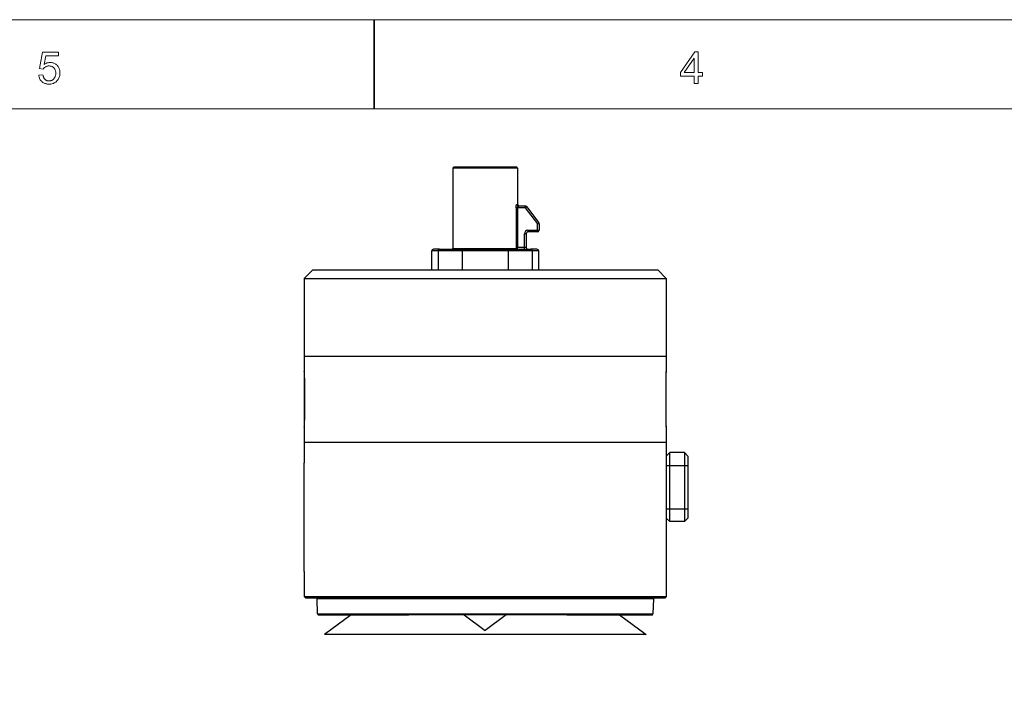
# Model space of a CAD drawing. Header units: millimetres. Extents: x 5359 to 5801, y -1494 to -1181.
# Tile 4 of 24: x 5467 to 5581, y -1264 to -1187. Entities that reach past the tile are written whole.
import ezdxf

# ---------------------------------------------------------------- set-up
doc = ezdxf.new("R2010")
doc.units = ezdxf.units.MM
doc.layers.add('from', color=7, linetype='Continuous', lineweight=13)

# ---------------------------------------------------------------- blocks, each defined once
blk = doc.blocks.new('A$C2C621B64')
at = {"layer": 'from', "color": 7, "lineweight": 35, "ltscale": 0.24999}
blk.add_line((97.015, 204), (97.015, 197), dxfattribs=at)
at = {"layer": 'from', "color": 7}
for points in [[(0, 0), (291, 0), (291, 204), (0, 204)], [(7, 7), (284, 7), (284, 197), (7, 197)]]:
    blk.add_lwpolyline(points, close=True, dxfattribs=at)
at = {"layer": 'from', "color": 7, "lineweight": 13}
for points in [[(71.108, 200.486), (71.153, 200.515), (71.2, 200.542), (71.246, 200.566), (71.293, 200.586), (71.34, 200.603), (71.388, 200.617), (71.436, 200.628), (71.484, 200.636), (71.533, 200.641), (71.582, 200.643), (71.643, 200.64), (71.703, 200.634), (71.762, 200.623), (71.818, 200.607), (71.874, 200.587), (71.927, 200.563), (71.979, 200.534), (72.03, 200.501), (72.078, 200.464), (72.126, 200.422), (72.17, 200.376), (72.209, 200.327), (72.244, 200.276), (72.274, 200.221), (72.3, 200.164), (72.32, 200.104), (72.337, 200.04), (72.348, 199.974), (72.355, 199.905), (72.358, 199.833), (72.355, 199.759), (72.348, 199.688), (72.336, 199.62), (72.32, 199.553), (72.299, 199.489), (72.273, 199.427), (72.242, 199.367), (72.207, 199.309), (72.167, 199.254), (72.122, 199.201), (72.074, 199.151), (72.022, 199.107), (71.968, 199.068), (71.91, 199.034), (71.85, 199.006), (71.787, 198.982), (71.721, 198.964), (71.652, 198.951), (71.58, 198.943), (71.505, 198.941), (71.443, 198.942), (71.383, 198.948), (71.325, 198.957), (71.269, 198.969), (71.214, 198.985), (71.16, 199.004), (71.109, 199.027), (71.059, 199.054), (71.011, 199.084), (70.964, 199.117), (70.921, 199.154), (70.881, 199.195), (70.845, 199.238), (70.813, 199.285), (70.784, 199.336), (70.76, 199.39), (70.74, 199.447), (70.723, 199.508), (70.71, 199.572), (70.702, 199.64), (71.022, 199.664), (71.031, 199.617), (71.042, 199.574), (71.054, 199.532), (71.068, 199.493), (71.084, 199.457), (71.101, 199.423), (71.121, 199.391), (71.142, 199.361), (71.165, 199.334), (71.189, 199.31), (71.216, 199.288), (71.243, 199.268), (71.272, 199.25), (71.301, 199.235), (71.332, 199.222), (71.364, 199.212), (71.398, 199.204), (71.432, 199.198), (71.468, 199.194), (71.505, 199.193), (71.551, 199.195), (71.595, 199.2), (71.637, 199.209), (71.678, 199.221), (71.716, 199.237), (71.753, 199.257), (71.789, 199.28), (71.822, 199.306), (71.854, 199.336), (71.883, 199.37), (71.911, 199.406), (71.936, 199.443), (71.957, 199.483), (71.976, 199.524), (71.992, 199.566), (72.005, 199.61), (72.015, 199.656), (72.023, 199.704), (72.027, 199.753), (72.028, 199.804), (72.027, 199.855), (72.022, 199.904), (72.015, 199.951), (72.005, 199.996), (71.991, 200.038), (71.975, 200.079), (71.956, 200.117), (71.933, 200.153), (71.908, 200.186), (71.88, 200.218), (71.85, 200.247), (71.817, 200.273), (71.783, 200.295), (71.748, 200.315), (71.71, 200.332), (71.671, 200.345), (71.631, 200.356), (71.588, 200.364), (71.544, 200.368), (71.498, 200.37), (71.44, 200.367), (71.386, 200.36), (71.333, 200.348), (71.284, 200.331), (71.237, 200.31), (71.193, 200.283), (71.152, 200.252), (71.113, 200.216), (71.078, 200.175), (71.044, 200.129), (70.755, 200.163), (70.998, 201.449), (72.238, 201.449), (72.238, 201.152), (71.242, 201.152)], [(122.794, 199.58), (122.456, 199.58), (122.456, 198.983), (122.149, 198.983), (122.149, 199.58), (121.067, 199.58), (121.067, 199.863), (122.204, 201.483), (122.456, 201.483), (122.456, 199.863), (122.794, 199.863)], [(122.149, 199.863), (122.149, 200.992), (122.143, 200.992), (121.367, 199.863)]]:
    blk.add_lwpolyline(points, close=True, dxfattribs=at)

msp = doc.modelspace()

# ---------------------------------------------------------------- linework, layer by layer
at = {"color": 7, "linetype": 'Continuous'}
for p, q in [((5517.287, -1204.393), (5517.287, -1213.693)), ((5524.787, -1204.393), (5517.287, -1204.393)), ((5520.976, -1204.293), (5517.387, -1204.293)), ((5520.976, -1204.293), (5521.037, -1204.293)), ((5524.687, -1204.293), (5521.037, -1204.293)), ((5524.787, -1204.393), (5524.787, -1208.593)), ((5524.61, -1208.993), (5524.61, -1213.688)), ((5525.687, -1208.993), (5524.61, -1208.993)), ((5524.709, -1208.593), (5524.787, -1208.593)), ((5524.8, -1213.593), (5524.8, -1208.993)), ((5525.687, -1208.793), (5524.905, -1208.793)), ((5525.687, -1208.993), (5525.687, -1208.793)), ((5525.847, -1208.873), (5525.687, -1208.993)), ((5525.687, -1208.993), (5527.087, -1210.859)), ((5525.847, -1208.873), (5527.247, -1210.739)), ((5527.087, -1210.859), (5527.247, -1210.739)), ((5527.087, -1211.793), (5527.087, -1210.859)), ((5527.287, -1210.859), (5527.087, -1210.859)), ((5527.287, -1210.859), (5527.287, -1211.593)), ((5525.587, -1213.793), (5525.587, -1211.993)), ((5525.787, -1211.993), (5525.587, -1211.993)), ((5525.787, -1211.993), (5525.787, -1213.593)), ((5525.987, -1211.593), (5525.987, -1211.793)), ((5525.987, -1211.593), (5527.287, -1211.593)), ((5527.087, -1211.793), (5525.987, -1211.793)), ((5515.743, -1213.793), (5515.037, -1213.793)), ((5515.743, -1213.793), (5526.331, -1213.793)), ((5517.287, -1213.693), (5524.6, -1213.693)), ((5524.8, -1213.593), (5524.61, -1213.688)), ((5524.705, -1213.783), (5524.8, -1213.593)), ((5524.705, -1213.783), (5524.709, -1213.776)), ((5524.749, -1213.696), (5524.758, -1213.677)), ((5525.787, -1213.593), (5524.8, -1213.593)), ((5527.037, -1213.793), (5526.331, -1213.793)), ((5514.837, -1216.193), (5514.837, -1213.993)), ((5527.237, -1213.993), (5514.837, -1213.993)), ((5515.567, -1213.993), (5515.567, -1216.193)), ((5518.39, -1216.193), (5518.39, -1213.993)), ((5523.684, -1213.993), (5523.684, -1216.193)), ((5526.508, -1216.193), (5526.508, -1213.993)), ((5527.237, -1216.193), (5527.237, -1213.993)), ((5500.035, -1217.193), (5500.035, -1238.548)), ((5500.035, -1217.193), (5542.038, -1217.193)), ((5500.036, -1217.193), (5501.036, -1216.193)), ((5501.036, -1216.193), (5541.038, -1216.193)), ((5541.038, -1216.193), (5542.038, -1217.193)), ((5542.038, -1217.193), (5542.038, -1227.967)), ((5500.035, -1226.193), (5542.038, -1226.193)), ((5500.051, -1227.967), (5500.035, -1227.966)), ((5500.057, -1227.989), (5500.043, -1227.975)), ((5500.052, -1227.967), (5500.051, -1227.967)), ((5542.027, -1227.978), (5542.009, -1227.998)), ((5542.04, -1227.966), (5542.016, -1227.967)), ((5542.016, -1227.967), (5542.016, -1227.967)), ((5542.037, -1234.401), (5542.037, -1227.97)), ((5500.099, -1229.165), (5500.037, -1229.165)), ((5500.099, -1233.218), (5500.099, -1229.167)), ((5541.964, -1229.165), (5542.037, -1229.165)), ((5541.964, -1229.168), (5541.964, -1233.217)), ((5500.099, -1233.22), (5500.037, -1233.22)), ((5541.964, -1233.22), (5542.037, -1233.22)), ((5500.043, -1234.41), (5500.057, -1234.396)), ((5542.007, -1234.388), (5542.026, -1234.408)), ((5500.035, -1234.419), (5500.051, -1234.418)), ((5500.051, -1234.418), (5500.052, -1234.418)), ((5542.016, -1234.418), (5542.04, -1234.419)), ((5542.016, -1234.418), (5542.016, -1234.418)), ((5542.038, -1234.418), (5542.038, -1254.042)), ((5542.039, -1236.193), (5500.035, -1236.193)), ((5542.038, -1237.773), (5542.438, -1237.373)), ((5544.138, -1237.373), (5542.438, -1237.373)), ((5542.438, -1245.373), (5542.438, -1237.373)), ((5544.538, -1237.773), (5544.138, -1237.373)), ((5544.138, -1237.373), (5544.138, -1245.373)), ((5544.538, -1237.773), (5544.538, -1244.973)), ((5500.035, -1238.548), (5500.035, -1238.543)), ((5542.038, -1238.873), (5544.538, -1238.873)), ((5500.042, -1249.493), (5500.042, -1240.193)), ((5542.038, -1243.873), (5544.538, -1243.873)), ((5542.038, -1244.973), (5542.438, -1245.373)), ((5544.138, -1245.373), (5542.438, -1245.373)), ((5544.538, -1244.973), (5544.138, -1245.373)), ((5500.035, -1251.142), (5500.035, -1251.137)), ((5500.035, -1251.137), (5500.035, -1254.042)), ((5500.186, -1254.193), (5500.035, -1254.042)), ((5500.035, -1254.042), (5500.035, -1254.042)), ((5500.035, -1254.042), (5542.038, -1254.043)), ((5500.186, -1254.193), (5541.888, -1254.193)), ((5540.533, -1254.339), (5501.541, -1254.339)), ((5501.586, -1256.046), (5501.541, -1254.339)), ((5540.533, -1254.339), (5540.489, -1256.046)), ((5542.038, -1254.042), (5541.888, -1254.193)), ((5542.038, -1254.043), (5542.039, -1254.043)), ((5542.038, -1254.043), (5542.038, -1254.043)), ((5501.586, -1256.046), (5540.489, -1256.046)), ((5501.714, -1256.191), (5501.736, -1256.193)), ((5501.736, -1256.193), (5501.736, -1256.193)), ((5501.736, -1256.193), (5501.736, -1256.193)), ((5501.736, -1256.193), (5512.182, -1256.193)), ((5505.469, -1256.193), (5502.391, -1258.47)), ((5502.413, -1256.193), (5502.413, -1256.193)), ((5530.487, -1256.193), (5512.182, -1256.193)), ((5518.605, -1256.193), (5521.037, -1257.992)), ((5523.469, -1256.193), (5521.037, -1257.992)), ((5530.487, -1256.193), (5540.339, -1256.193)), ((5536.605, -1256.193), (5539.683, -1258.47)), ((5539.661, -1256.193), (5539.661, -1256.193)), ((5540.339, -1256.193), (5540.339, -1256.193)), ((5540.339, -1256.193), (5540.339, -1256.193)), ((5521.683, -1258.47), (5502.391, -1258.47)), ((5539.683, -1258.47), (5521.683, -1258.47))]:
    msp.add_line(p, q, dxfattribs=at)
for points in [[(5524.758, -1213.677), (5524.789, -1213.615), (5524.8, -1213.593)], [(5501.541, -1254.339), (5501.541, -1254.337), (5501.54, -1254.331), (5501.54, -1254.325), (5501.539, -1254.319), (5501.538, -1254.314), (5501.537, -1254.308), (5501.535, -1254.303), (5501.534, -1254.297), (5501.532, -1254.292), (5501.53, -1254.287), (5501.528, -1254.281), (5501.526, -1254.277), (5501.523, -1254.272), (5501.521, -1254.267), (5501.518, -1254.263), (5501.515, -1254.258), (5501.512, -1254.254), (5501.509, -1254.25), (5501.506, -1254.246), (5501.503, -1254.242), (5501.499, -1254.239), (5501.496, -1254.235), (5501.492, -1254.232), (5501.489, -1254.229), (5501.485, -1254.225), (5501.481, -1254.223), (5501.477, -1254.22), (5501.473, -1254.217), (5501.469, -1254.215), (5501.465, -1254.212), (5501.461, -1254.21), (5501.457, -1254.208), (5501.453, -1254.206), (5501.449, -1254.204), (5501.445, -1254.203), (5501.441, -1254.201), (5501.437, -1254.2), (5501.433, -1254.199), (5501.429, -1254.197), (5501.425, -1254.197), (5501.421, -1254.196), (5501.417, -1254.195), (5501.413, -1254.194), (5501.41, -1254.194), (5501.406, -1254.193), (5501.402, -1254.193), (5501.399, -1254.193), (5501.396, -1254.193), (5501.393, -1254.193), (5501.392, -1254.193)], [(5501.541, -1254.339), (5501.541, -1254.332), (5501.537, -1254.309), (5501.53, -1254.287), (5501.52, -1254.266), (5501.508, -1254.248), (5501.492, -1254.232), (5501.475, -1254.218), (5501.455, -1254.207), (5501.435, -1254.199), (5501.413, -1254.194), (5501.412, -1254.194)], [(5540.683, -1254.193), (5540.661, -1254.194), (5540.64, -1254.199), (5540.619, -1254.207), (5540.599, -1254.218), (5540.582, -1254.232), (5540.567, -1254.248), (5540.554, -1254.266), (5540.544, -1254.287), (5540.537, -1254.309), (5540.534, -1254.332), (5540.533, -1254.339)], [(5501.586, -1256.046), (5501.589, -1256.072), (5501.595, -1256.096), (5501.605, -1256.117), (5501.618, -1256.136), (5501.634, -1256.153), (5501.652, -1256.167), (5501.672, -1256.178), (5501.693, -1256.186), (5501.714, -1256.191)], [(5501.588, -1256.071), (5501.595, -1256.094), (5501.605, -1256.116), (5501.617, -1256.135), (5501.632, -1256.151), (5501.65, -1256.166), (5501.67, -1256.177), (5501.691, -1256.186), (5501.713, -1256.191)], [(5540.339, -1256.193), (5540.36, -1256.191), (5540.381, -1256.186), (5540.402, -1256.178), (5540.422, -1256.167), (5540.44, -1256.153), (5540.456, -1256.136), (5540.469, -1256.117), (5540.479, -1256.096), (5540.486, -1256.072), (5540.489, -1256.046)]]:
    msp.add_lwpolyline(points, dxfattribs=at)
for centre, radius, start, end in [((5517.387, -1204.393), 0.1, 90, 180), ((5524.687, -1204.393), 0.1, 0, 90), ((5524.987, -1208.593), 0.2, 180, 270), ((5525.687, -1208.993), 0.2, 36.8699, 90), ((5527.087, -1210.859), 0.2, 0, 36.8699), ((5525.987, -1211.993), 0.4, 90, 180), ((5525.987, -1211.993), 0.2, 90, 180), ((5527.087, -1211.593), 0.2, 270, 0), ((5515.037, -1213.993), 0.2, 90, 180), ((5517.187, -1213.693), 0.1, 270, 0), ((5525.987, -1213.593), 0.2, 180, 270), ((5527.037, -1213.993), 0.2, 0, 90)]:
    msp.add_arc(centre, radius, start, end, dxfattribs=at)
for points, knots in [([(5524.61, -1208.993), (5524.61, -1208.942), (5524.615, -1208.847), (5524.635, -1208.737), (5524.657, -1208.665), (5524.673, -1208.627), (5524.689, -1208.602), (5524.703, -1208.593), (5524.709, -1208.593)], [0, 0, 0, 0, 0.3577853, 0.6675384, 0.7912405, 0.888566, 0.9570532, 1, 1, 1, 1]), ([(5524.709, -1208.593), (5524.709, -1208.617), (5524.719, -1208.67), (5524.763, -1208.738), (5524.829, -1208.782), (5524.881, -1208.793), (5524.905, -1208.793)], [0, 0, 0, 0, 0.2424403, 0.503417, 0.762233, 1, 1, 1, 1]), ([(5524.8, -1208.993), (5524.8, -1208.967), (5524.807, -1208.917), (5524.831, -1208.854), (5524.863, -1208.809), (5524.893, -1208.793), (5524.905, -1208.793)], [0, 0, 0, 0, 0.3224577, 0.6125582, 0.8410828, 1, 1, 1, 1]), ([(5515.743, -1213.793), (5515.72, -1213.793), (5515.672, -1213.803), (5515.614, -1213.849), (5515.575, -1213.915), (5515.567, -1213.967), (5515.567, -1213.993)], [0, 0, 0, 0, 0.2354397, 0.4796225, 0.735722, 1, 1, 1, 1]), ([(5518.39, -1213.993), (5518.39, -1213.967), (5518.399, -1213.915), (5518.437, -1213.849), (5518.496, -1213.803), (5518.543, -1213.793), (5518.567, -1213.793)], [0, 0, 0, 0, 0.264278, 0.5203775, 0.7645603, 1, 1, 1, 1]), ([(5523.508, -1213.793), (5523.531, -1213.793), (5523.578, -1213.803), (5523.637, -1213.849), (5523.675, -1213.915), (5523.684, -1213.967), (5523.684, -1213.993)], [0, 0, 0, 0, 0.2354397, 0.4796225, 0.735722, 1, 1, 1, 1]), ([(5524.61, -1213.688), (5524.609, -1213.689), (5524.607, -1213.691), (5524.603, -1213.693), (5524.6, -1213.693)], [0, 0, 0, 0, 0.2863662, 1, 1, 1, 1]), ([(5524.6, -1213.693), (5524.6, -1213.705), (5524.606, -1213.731), (5524.631, -1213.775), (5524.671, -1213.793), (5524.695, -1213.793)], [0, 0, 0, 0, 0.2504534, 0.5131409, 1, 1, 1, 1]), ([(5524.62, -1213.722), (5524.618, -1213.719), (5524.614, -1213.708), (5524.611, -1213.697), (5524.61, -1213.688)], [0, 0, 0, 0, 0.2622601, 1, 1, 1, 1]), ([(5524.705, -1213.783), (5524.688, -1213.781), (5524.652, -1213.768), (5524.628, -1213.739), (5524.62, -1213.722)], [0, 0, 0, 0, 0.4866325, 1, 1, 1, 1]), ([(5524.695, -1213.793), (5524.696, -1213.793), (5524.701, -1213.791), (5524.703, -1213.786), (5524.705, -1213.783)], [0, 0, 0, 0, 0.1837823, 1, 1, 1, 1]), ([(5526.508, -1213.993), (5526.508, -1213.967), (5526.499, -1213.915), (5526.46, -1213.849), (5526.402, -1213.803), (5526.354, -1213.793), (5526.331, -1213.793)], [0, 0, 0, 0, 0.264278, 0.5203775, 0.7645603, 1, 1, 1, 1]), ([(5500.099, -1229.167), (5500.099, -1229.091), (5500.098, -1228.94), (5500.094, -1228.721), (5500.088, -1228.518), (5500.081, -1228.362), (5500.076, -1228.251), (5500.072, -1228.18), (5500.068, -1228.119), (5500.064, -1228.068), (5500.061, -1228.027), (5500.058, -1228), (5500.056, -1227.983), (5500.055, -1227.975), (5500.053, -1227.97), (5500.053, -1227.967), (5500.052, -1227.967)], [0, 0, 0, 0, 0.1906743, 0.3756882, 0.5474034, 0.698444, 0.76469, 0.8238755, 0.8752818, 0.9182824, 0.9524638, 0.9774568, 0.9864668, 0.9931907, 0.9976714, 1, 1, 1, 1]), ([(5542.016, -1227.967), (5542.015, -1227.968), (5542.014, -1227.971), (5542.011, -1227.98), (5542.009, -1227.999), (5542.005, -1228.03), (5542.001, -1228.072), (5541.997, -1228.124), (5541.993, -1228.186), (5541.988, -1228.256), (5541.982, -1228.368), (5541.975, -1228.524), (5541.969, -1228.727), (5541.965, -1228.945), (5541.964, -1229.093), (5541.964, -1229.168)], [0, 0, 0, 0, 0.0027341, 0.0076652, 0.0243802, 0.0503182, 0.0852627, 0.1287733, 0.1803925, 0.2396335, 0.3059972, 0.4577856, 0.630065, 0.8133262, 1, 1, 1, 1]), ([(5500.052, -1234.418), (5500.053, -1234.418), (5500.053, -1234.415), (5500.055, -1234.409), (5500.056, -1234.401), (5500.058, -1234.384), (5500.061, -1234.357), (5500.064, -1234.315), (5500.068, -1234.263), (5500.072, -1234.202), (5500.076, -1234.131), (5500.081, -1234.02), (5500.088, -1233.863), (5500.094, -1233.659), (5500.098, -1233.441), (5500.099, -1233.293), (5500.099, -1233.218)], [0, 0, 0, 0, 0.0024027, 0.0070547, 0.0140202, 0.0233143, 0.0488943, 0.0835787, 0.1269219, 0.1784622, 0.2377137, 0.3041801, 0.4564115, 0.6292421, 0.8129739, 1, 1, 1, 1]), ([(5541.964, -1233.217), (5541.964, -1233.293), (5541.965, -1233.444), (5541.969, -1233.662), (5541.976, -1233.865), (5541.982, -1234.021), (5541.988, -1234.131), (5541.993, -1234.202), (5541.997, -1234.264), (5542.001, -1234.315), (5542.005, -1234.356), (5542.009, -1234.387), (5542.011, -1234.405), (5542.014, -1234.414), (5542.015, -1234.417), (5542.016, -1234.418)], [0, 0, 0, 0, 0.1901074, 0.3744976, 0.5456504, 0.6963628, 0.7625418, 0.8217402, 0.8732539, 0.9164605, 0.9509464, 0.976345, 0.9925708, 0.9973399, 1, 1, 1, 1]), ([(5500.042, -1240.193), (5500.042, -1239.819), (5500.04, -1239.325), (5500.037, -1238.777), (5500.035, -1238.602), (5500.035, -1238.548)], [0, 0, 0, 0, 0.6808063, 0.9023133, 1, 1, 1, 1]), ([(5500.035, -1251.137), (5500.035, -1251.083), (5500.037, -1250.908), (5500.04, -1250.36), (5500.042, -1249.866), (5500.042, -1249.493)], [0, 0, 0, 0, 0.0977734, 0.3192193, 1, 1, 1, 1])]:
    msp.add_open_spline(points, degree=3, knots=knots, dxfattribs=at)

# ---------------------------------------------------------------- block references
at = {"xscale": 1.47744, "yscale": 1.47744, "zscale": 1.47744}
msp.add_blockref('A$C2C621B64', (5364.811, -1488.581), dxfattribs=at)

doc.saveas('drawing.dxf')
